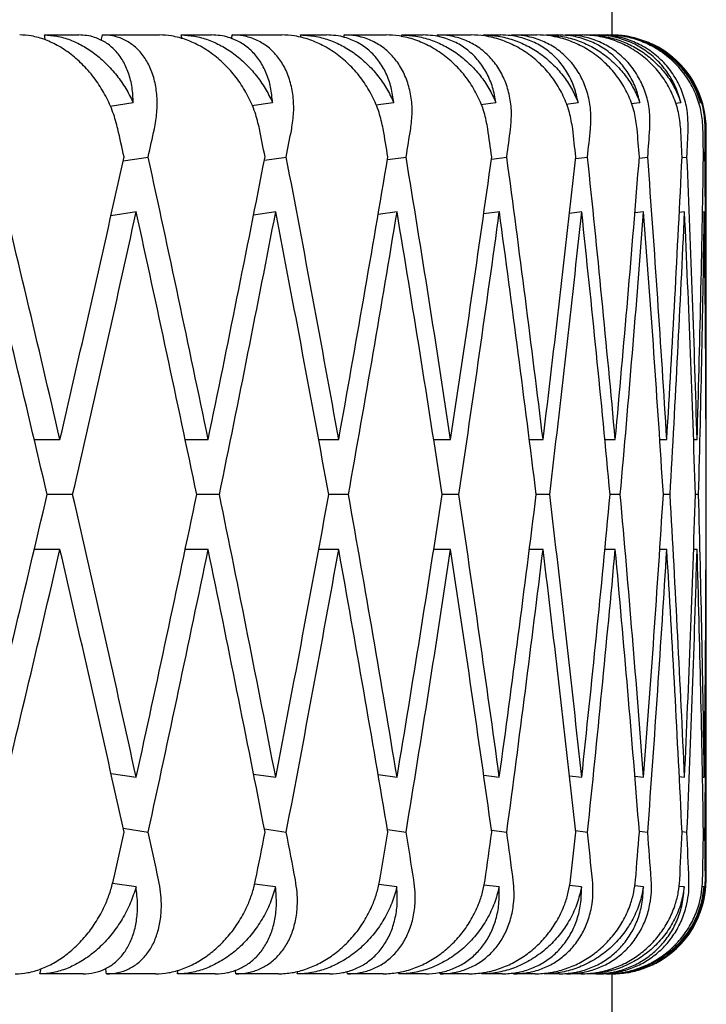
# Model space of a CAD drawing. Header units: millimetres. Extents: x 8 to 740, y 12 to 985.
# Tile 57 of 64: x 622.32 to 625.97, y 572.32 to 577.56. Entities that reach past the tile are written whole.
import ezdxf

# ---------------------------------------------------------------- set-up
doc = ezdxf.new("R2010")
doc.units = ezdxf.units.MM

msp = doc.modelspace()

# ---------------------------------------------------------------- linework, layer by layer
at = {"color": 7, "linetype": 'Continuous', "lineweight": 30}
for p, q in [((625.472, 577.4774), (625.472, 581.4774)), ((622.4478, 577.4774), (622.6312, 577.4774)), ((622.7568, 577.4774), (623.0602, 577.4774)), ((623.1766, 577.4774), (623.3382, 577.4774)), ((623.4482, 577.4774), (623.7121, 577.4774)), ((623.8125, 577.4774), (623.951, 577.4774)), ((624.0447, 577.4774), (624.2671, 577.4774)), ((624.3507, 577.4774), (624.4651, 577.4774)), ((624.5417, 577.4774), (624.7209, 577.4774)), ((624.7871, 577.4774), (624.8764, 577.4774)), ((624.9355, 577.4774), (625.07, 577.4774)), ((625.1183, 577.4774), (625.182, 577.4774)), ((625.2229, 577.4774), (625.3119, 577.4774)), ((625.3419, 577.4774), (625.3794, 577.4774)), ((625.4019, 577.4774), (625.4446, 577.4774)), ((625.4561, 577.4774), (625.4671, 577.4774)), ((625.5056, 577.4763), (625.472, 577.4774)), ((622.7979, 577.0989), (622.9209, 577.1175)), ((623.5534, 577.1019), (623.6629, 577.1175)), ((624.2133, 577.1047), (624.3082, 577.1175)), ((624.7727, 577.1072), (624.8521, 577.1175)), ((625.2272, 577.1096), (625.2903, 577.1175)), ((625.5734, 577.1118), (625.6195, 577.1175)), ((625.8086, 577.114), (625.8373, 577.1175)), ((625.931, 577.1162), (625.9419, 577.1175)), ((625.972, 575.6147), (625.972, 576.9774)), ((622.8678, 576.8073), (623.0008, 576.8274)), ((623.6196, 576.8108), (623.736, 576.8274)), ((624.2748, 576.814), (624.3742, 576.8274)), ((624.8287, 576.8168), (624.9103, 576.8274)), ((625.2768, 576.8194), (625.3403, 576.8274)), ((625.616, 576.8218), (625.661, 576.8274)), ((625.8435, 576.8242), (625.8699, 576.8274)), ((625.9577, 576.8264), (625.9655, 576.8274)), ((622.939, 576.5355), (622.8022, 576.5148)), ((623.6798, 576.5351), (623.562, 576.5184)), ((624.326, 576.5351), (624.2253, 576.5215)), ((624.8731, 576.5355), (624.7871, 576.5243)), ((625.3094, 576.5351), (625.2444, 576.527)), ((625.6391, 576.5351), (625.5925, 576.5294)), ((625.8572, 576.5351), (625.8292, 576.5318)), ((625.962, 576.5351), (625.9526, 576.534)), ((622.3934, 575.3223), (622.5307, 575.3223)), ((623.1973, 575.3223), (623.32, 575.3223)), ((623.9088, 575.3223), (624.0152, 575.3223)), ((624.5213, 575.3223), (624.6112, 575.3223)), ((625.0299, 575.3223), (625.1034, 575.3223)), ((625.4329, 575.3223), (625.488, 575.3223)), ((625.7252, 575.3223), (625.7622, 575.3223)), ((625.9052, 575.3223), (625.9238, 575.3223)), ((622.5983, 575.0299), (622.4626, 575.0299)), ((623.3801, 575.0299), (623.2592, 575.0299)), ((624.0675, 575.0299), (623.9623, 575.0299)), ((624.6552, 575.0299), (624.5666, 575.0299)), ((625.1387, 575.0299), (625.0674, 575.0299)), ((625.5145, 575.0299), (625.4609, 575.0299)), ((625.7796, 575.0299), (625.7441, 575.0299)), ((625.9319, 575.0299), (625.9149, 575.0299)), ((622.5307, 574.7375), (622.3939, 574.7375)), ((623.32, 574.7375), (623.1979, 574.7375)), ((624.0152, 574.7375), (623.9088, 574.7375)), ((624.6112, 574.7375), (624.5213, 574.7375)), ((625.1034, 574.7375), (625.0306, 574.7375)), ((625.488, 574.7375), (625.4329, 574.7375)), ((625.7622, 574.7375), (625.7252, 574.7375)), ((625.9238, 574.7375), (625.9052, 574.7375)), ((625.972, 572.9774), (625.972, 574.4452)), ((622.8026, 573.545), (622.9368, 573.5247)), ((623.562, 573.5414), (623.6798, 573.5247)), ((624.2253, 573.5383), (624.326, 573.5247)), ((624.7875, 573.5355), (624.8706, 573.5247)), ((625.2444, 573.5329), (625.3094, 573.5247)), ((625.5925, 573.5304), (625.6391, 573.5247)), ((625.8292, 573.5281), (625.8572, 573.5247)), ((625.9526, 573.5258), (625.962, 573.5247)), ((622.8678, 573.2525), (623.0008, 573.2324)), ((623.6196, 573.249), (623.736, 573.2324)), ((624.2748, 573.2459), (624.3742, 573.2324)), ((624.8287, 573.243), (624.9103, 573.2324)), ((625.2768, 573.2404), (625.3403, 573.2324)), ((625.616, 573.238), (625.661, 573.2324)), ((625.8435, 573.2356), (625.8699, 573.2324)), ((625.9577, 573.2334), (625.9655, 573.2324)), ((622.9357, 572.9401), (622.8104, 572.959)), ((623.6786, 572.9401), (623.5672, 572.9559)), ((624.3247, 572.9401), (624.2284, 572.9531)), ((624.8693, 572.9401), (624.7889, 572.9505)), ((625.3081, 572.9401), (625.2444, 572.9481)), ((625.6377, 572.9401), (625.5914, 572.9458)), ((625.8558, 572.9401), (625.8273, 572.9435)), ((625.9606, 572.9401), (625.9503, 572.9413)), ((622.654, 572.4774), (622.4244, 572.4774)), ((623.039, 572.4774), (622.7791, 572.4774)), ((623.3581, 572.4774), (623.1559, 572.4774)), ((623.6938, 572.4774), (623.4677, 572.4774)), ((623.9681, 572.4774), (623.7947, 572.4774)), ((624.2518, 572.4774), (624.0613, 572.4774)), ((624.4791, 572.4774), (624.3359, 572.4774)), ((624.7087, 572.4774), (624.5552, 572.4774)), ((624.8873, 572.4774), (624.7754, 572.4774)), ((625.061, 572.4774), (624.9457, 572.4774)), ((625.1896, 572.4774), (625.1099, 572.4774)), ((625.3061, 572.4774), (625.2299, 572.4774)), ((625.3837, 572.4774), (625.3367, 572.4774)), ((625.4422, 572.4774), (625.4056, 572.4774)), ((625.4681, 572.4774), (625.4543, 572.4774)), ((625.4681, 572.4774), (625.4826, 572.4786)), ((625.472, 567.6774), (625.472, 572.4774))]:
    msp.add_line(p, q, dxfattribs=at)
for centre, start, end in [((625.472, 576.9774), 0, 49.5995), ((625.472, 572.9774), 297.4014, 0)]:
    msp.add_arc(centre, 0.5, start, end, dxfattribs=at)
for centre, major_axis, ratio, start_param, end_param in [((610.972, 575.6147), (-9.0689, 39.7547), 0.284594, 4.69367, 4.694332), ((610.972, 574.4452), (10.0366, 39.7507), 0.263266, 4.854206, 4.85495), ((610.972, 575.6147), (-8.0036, 39.764), 0.30407, 4.697534, 4.698037), ((610.972, 574.4452), (9.0689, 39.7547), 0.284594, 4.852906, 4.853407), ((610.972, 575.6147), (-6.8442, 39.7777), 0.321364, 4.703565, 4.703925), ((610.972, 574.4452), (8.0036, 39.764), 0.30407, 4.849398, 4.849702), ((610.972, 575.6147), (-5.5972, 39.794), 0.336135, 4.71169, 4.711919), ((610.972, 574.4452), (6.8442, 39.7777), 0.321364, 4.843613, 4.843814), ((610.972, 575.6147), (-4.2731, 39.8107), 0.348049, 4.721694, 4.721822), ((610.972, 575.0299), (-9.3816, 41.1256), 0.284594, 4.691191, 4.694831), ((610.972, 574.4452), (10.3827, 41.1214), 0.263266, 4.836599, 4.840246), ((610.972, 575.0299), (-8.2795, 41.1352), 0.30407, 4.694896, 4.698536), ((610.972, 574.4452), (9.3816, 41.1256), 0.284594, 4.835056, 4.838702), ((610.972, 575.0299), (-7.0802, 41.1493), 0.321364, 4.700785, 4.704424), ((610.972, 574.4452), (8.2795, 41.1352), 0.30407, 4.831351, 4.834997), ((610.972, 575.0299), (-5.7903, 41.1662), 0.336135, 4.708778, 4.712417), ((610.972, 574.4452), (7.0802, 41.1493), 0.321364, 4.825463, 4.829109), ((610.972, 575.0299), (-4.4205, 41.1834), 0.348049, 4.718681, 4.722321), ((610.972, 574.4452), (5.7903, 41.1662), 0.336135, 4.817469, 4.821116), ((610.972, 575.0299), (-2.9857, 41.1984), 0.356806, 4.73017, 4.733809), ((610.972, 574.4452), (4.4205, 41.1834), 0.348049, 4.807566, 4.811213), ((610.972, 575.0299), (-1.5048, 41.2086), 0.362166, 4.742798, 4.746437), ((610.972, 574.4452), (2.9857, 41.1984), 0.356806, 4.796078, 4.799724), ((610.972, 575.0299), (0, 41.2122), 0.36397, 4.756022, 4.759662), ((610.972, 574.4452), (1.5048, 41.2086), 0.362166, 4.78345, 4.787096), ((610.972, 575.6147), (-10.3827, 41.1214), 0.263266, 4.63892, 4.675445), ((610.972, 575.0299), (10.3827, 41.1214), 0.263266, 4.785858, 4.822396), ((610.972, 575.6147), (-9.3816, 41.1256), 0.284594, 4.640464, 4.676988), ((610.972, 575.0299), (9.3816, 41.1256), 0.284594, 4.784314, 4.820853), ((610.972, 575.6147), (-8.2795, 41.1352), 0.30407, 4.644169, 4.680693), ((610.972, 575.0299), (8.2795, 41.1352), 0.30407, 4.780609, 4.817148), ((610.972, 575.6147), (-7.0802, 41.1493), 0.321364, 4.650057, 4.686582), ((610.972, 575.0299), (7.0802, 41.1493), 0.321364, 4.774721, 4.81126), ((610.972, 575.6147), (-5.7903, 41.1662), 0.336135, 4.65805, 4.694575), ((610.972, 575.0299), (5.7903, 41.1662), 0.336135, 4.766728, 4.803266), ((610.972, 575.6147), (-4.4205, 41.1834), 0.348049, 4.667953, 4.704478), ((610.972, 575.0299), (4.4205, 41.1834), 0.348049, 4.756825, 4.793363), ((610.972, 575.6147), (-2.9857, 41.1984), 0.356806, 4.679442, 4.715967), ((610.972, 575.0299), (2.9857, 41.1984), 0.356806, 4.745336, 4.781875), ((610.972, 575.6147), (-1.5048, 41.2086), 0.362166, 4.69207, 4.728595), ((610.972, 575.0299), (1.5048, 41.2086), 0.362166, 4.732708, 4.769247), ((610.972, 575.6147), (0, 41.2122), 0.36397, 4.705294, 4.741819), ((610.972, 575.0299), (-10.3827, 41.1214), 0.263266, 4.646015, 4.682544), ((610.972, 574.4452), (10.3827, 41.1214), 0.263266, 4.792953, 4.829495), ((610.972, 575.0299), (-9.3816, 41.1256), 0.284594, 4.647558, 4.684087), ((610.972, 574.4452), (9.3816, 41.1256), 0.284594, 4.791409, 4.827954), ((610.972, 575.0299), (-8.2795, 41.1352), 0.30407, 4.651263, 4.687795), ((610.972, 574.4452), (8.2795, 41.1352), 0.30407, 4.787704, 4.824249), ((610.972, 575.0299), (-7.0802, 41.1493), 0.321364, 4.657151, 4.693683), ((610.972, 574.4452), (7.0802, 41.1493), 0.321364, 4.781816, 4.818359), ((610.972, 575.0299), (-5.7903, 41.1662), 0.336135, 4.665145, 4.701674), ((610.972, 574.4452), (5.7903, 41.1662), 0.336135, 4.773823, 4.810368), ((610.972, 575.0299), (-4.4205, 41.1834), 0.348049, 4.675048, 4.71158), ((610.972, 574.4452), (4.4205, 41.1834), 0.348049, 4.763919, 4.800465), ((610.972, 575.0299), (-2.9857, 41.1984), 0.356806, 4.686536, 4.723068), ((610.972, 574.4452), (2.9857, 41.1984), 0.356806, 4.752431, 4.788976), ((610.972, 575.0299), (-1.5048, 41.2086), 0.362166, 4.699164, 4.735696), ((610.972, 574.4452), (1.5048, 41.2086), 0.362166, 4.739803, 4.776348), ((610.972, 575.0299), (0, 41.2122), 0.36397, 4.712389, 4.748921), ((610.972, 575.0299), (10.3827, 41.1214), 0.263266, 4.742231, 4.778763), ((610.972, 575.6147), (-10.3827, 41.1214), 0.263266, 4.59528, 4.631825), ((610.972, 575.0299), (9.3816, 41.1256), 0.284594, 4.740688, 4.77722), ((610.972, 575.6147), (-9.3816, 41.1256), 0.284594, 4.596824, 4.633369), ((610.972, 575.0299), (8.2795, 41.1352), 0.30407, 4.736983, 4.773515), ((610.972, 575.6147), (-8.2795, 41.1352), 0.30407, 4.600529, 4.637074), ((610.972, 575.0299), (7.0802, 41.1493), 0.321364, 4.731095, 4.767627), ((610.972, 575.6147), (-7.0802, 41.1493), 0.321364, 4.606417, 4.642962), ((610.972, 575.0299), (5.7903, 41.1662), 0.336135, 4.723101, 4.759633), ((610.972, 575.6147), (-5.7903, 41.1662), 0.336135, 4.61441, 4.650955), ((610.972, 575.0299), (4.4205, 41.1834), 0.348049, 4.713198, 4.74973), ((610.972, 575.6147), (-4.4205, 41.1834), 0.348049, 4.624313, 4.660858), ((610.972, 575.0299), (2.9857, 41.1984), 0.356806, 4.70171, 4.738241), ((610.972, 575.6147), (-2.9857, 41.1984), 0.356806, 4.635802, 4.672347), ((610.972, 575.0299), (1.5048, 41.2086), 0.362166, 4.689082, 4.725614), ((610.972, 575.6147), (-1.5048, 41.2086), 0.362166, 4.64843, 4.684975), ((610.972, 575.0299), (0, 41.2122), 0.36397, 4.675857, 4.712389), ((610.972, 574.4452), (10.3827, 41.1214), 0.263266, 4.749333, 4.785858), ((610.972, 575.0299), (-10.3827, 41.1214), 0.263266, 4.602382, 4.63892), ((610.972, 574.4452), (9.3816, 41.1256), 0.284594, 4.74779, 4.784314), ((610.972, 575.0299), (-9.3816, 41.1256), 0.284594, 4.603925, 4.640464), ((610.972, 574.4452), (8.2795, 41.1352), 0.30407, 4.744085, 4.780609), ((610.972, 575.0299), (-8.2795, 41.1352), 0.30407, 4.60763, 4.644169), ((610.972, 574.4452), (7.0802, 41.1493), 0.321364, 4.738196, 4.774721), ((610.972, 575.0299), (-7.0802, 41.1493), 0.321364, 4.613518, 4.650057), ((610.972, 574.4452), (5.7903, 41.1662), 0.336135, 4.730203, 4.766728), ((610.972, 575.0299), (-5.7903, 41.1662), 0.336135, 4.621512, 4.65805), ((610.972, 574.4452), (4.4205, 41.1834), 0.348049, 4.7203, 4.756825), ((610.972, 575.0299), (-4.4205, 41.1834), 0.348049, 4.631415, 4.667953), ((610.972, 574.4452), (2.9857, 41.1984), 0.356806, 4.708811, 4.745336), ((610.972, 575.0299), (-2.9857, 41.1984), 0.356806, 4.642903, 4.679442), ((610.972, 574.4452), (1.5048, 41.2086), 0.362166, 4.696183, 4.732708), ((610.972, 575.0299), (-1.5048, 41.2086), 0.362166, 4.655531, 4.69207), ((610.972, 574.4452), (0, 41.2122), 0.36397, 4.682959, 4.719484), ((610.972, 575.0299), (9.3816, 41.1256), 0.284594, 4.727395, 4.733587), ((610.972, 575.6147), (-10.3827, 41.1214), 0.263266, 4.581978, 4.588179), ((610.972, 575.0299), (8.2795, 41.1352), 0.30407, 4.72369, 4.729882), ((610.972, 575.6147), (-9.3816, 41.1256), 0.284594, 4.583522, 4.589722), ((610.972, 575.0299), (7.0802, 41.1493), 0.321364, 4.717802, 4.723993), ((610.972, 575.6147), (-8.2795, 41.1352), 0.30407, 4.587227, 4.593427), ((610.972, 575.0299), (5.7903, 41.1662), 0.336135, 4.709809, 4.716), ((610.972, 575.6147), (-7.0802, 41.1493), 0.321364, 4.593115, 4.599315), ((610.972, 575.0299), (4.4205, 41.1834), 0.348049, 4.699906, 4.706097), ((610.972, 575.6147), (-5.7903, 41.1662), 0.336135, 4.601108, 4.607309), ((610.972, 575.0299), (2.9857, 41.1984), 0.356806, 4.688417, 4.694608), ((610.972, 575.6147), (-4.4205, 41.1834), 0.348049, 4.611011, 4.617212), ((610.972, 575.0299), (1.5048, 41.2086), 0.362166, 4.675789, 4.68198), ((610.972, 575.6147), (-2.9857, 41.1984), 0.356806, 4.6225, 4.6287), ((610.972, 575.0299), (0, 41.2122), 0.36397, 4.662565, 4.668756), ((610.972, 575.6147), (-1.5048, 41.2086), 0.362166, 4.635128, 4.641328), ((610.972, 574.4452), (9.0689, 39.7547), 0.284594, 4.727806, 4.728473), ((610.972, 575.6147), (-10.0366, 39.7507), 0.263266, 4.567183, 4.567878), ((610.972, 574.4452), (8.0036, 39.764), 0.30407, 4.724101, 4.724603), ((610.972, 575.6147), (-9.0689, 39.7547), 0.284594, 4.568726, 4.569223), ((610.972, 574.4452), (6.8442, 39.7777), 0.321364, 4.718213, 4.718568), ((610.972, 575.6147), (-8.0036, 39.764), 0.30407, 4.572431, 4.572765), ((610.972, 574.4452), (5.5972, 39.794), 0.336135, 4.710219, 4.710439), ((610.972, 575.6147), (-6.8442, 39.7777), 0.321364, 4.57832, 4.578505), ((610.972, 574.4452), (4.2731, 39.8107), 0.348049, 4.700316, 4.700456), ((610.972, 575.6147), (-5.5972, 39.794), 0.336135, 4.586313, 4.586439)]:
    msp.add_ellipse(centre, major_axis=major_axis, ratio=ratio, start_param=start_param, end_param=end_param, dxfattribs=at)
for points, knots in [([(622.839, 576.9774), (622.8312, 577.0067), (622.8155, 577.066), (622.7763, 577.1519), (622.7264, 577.2334), (622.6671, 577.3061), (622.5994, 577.369), (622.5278, 577.4183), (622.4529, 577.4536), (622.3821, 577.4739), (622.3368, 577.4763), (622.3163, 577.4774)], [0, 0, 0, 0, 0.114542, 0.23238, 0.34693, 0.464926, 0.577123, 0.692931, 0.799182, 0.908911, 1, 1, 1, 1]), ([(622.4478, 577.4774), (622.47, 577.4761), (622.5151, 577.4736), (622.584, 577.4534), (622.6519, 577.4218), (622.717, 577.3789), (622.7787, 577.3252), (622.834, 577.2628), (622.883, 577.1932), (622.9082, 577.1429), (622.9209, 577.1175)], [0, 0, 0, 0, 0.121172, 0.245978, 0.367117, 0.49156, 0.616821, 0.745339, 0.871171, 1, 1, 1, 1]), ([(622.9209, 577.1175), (622.9197, 577.1446), (622.9171, 577.1997), (622.8979, 577.2746), (622.8674, 577.3419), (622.8262, 577.3969), (622.7751, 577.4392), (622.7236, 577.4634), (622.6748, 577.4755), (622.6458, 577.4768), (622.6312, 577.4774)], [0, 0, 0, 0, 0.1376282, 0.2791513, 0.4168174, 0.5587839, 0.6910424, 0.8276344, 0.9131954, 1, 1, 1, 1]), ([(623.0334, 576.9774), (623.0386, 577.0067), (623.0491, 577.0662), (623.049, 577.1522), (623.0369, 577.2337), (623.0122, 577.3064), (622.9755, 577.3694), (622.9291, 577.4188), (622.8738, 577.4541), (622.8162, 577.4741), (622.7751, 577.4764), (622.7568, 577.4774)], [0, 0, 0, 0, 0.114606, 0.23252, 0.347132, 0.465168, 0.577786, 0.694016, 0.800844, 0.911181, 1, 1, 1, 1]), ([(623.5934, 576.9774), (623.5864, 577.0067), (623.572, 577.066), (623.534, 577.1519), (623.4844, 577.2334), (623.4245, 577.3061), (623.3554, 577.369), (623.2815, 577.4183), (623.2038, 577.4536), (623.1296, 577.4739), (623.0819, 577.4763), (623.0602, 577.4774)], [0, 0, 0, 0, 0.1145416, 0.23238, 0.3469304, 0.4649256, 0.5771225, 0.6929312, 0.7991817, 0.9089106, 1, 1, 1, 1]), ([(623.1766, 577.4774), (623.2001, 577.4761), (623.2477, 577.4736), (623.3196, 577.4534), (623.3903, 577.4218), (623.4574, 577.3789), (623.5205, 577.3252), (623.5766, 577.2628), (623.6257, 577.1932), (623.6504, 577.1429), (623.6629, 577.1175)], [0, 0, 0, 0, 0.121172, 0.245978, 0.367117, 0.49156, 0.616821, 0.745339, 0.871171, 1, 1, 1, 1]), ([(623.6629, 577.1175), (623.6604, 577.1446), (623.6554, 577.1997), (623.6318, 577.2746), (623.5964, 577.3419), (623.55, 577.3969), (623.4936, 577.4392), (623.4376, 577.4634), (623.3848, 577.4755), (623.3538, 577.4768), (623.3382, 577.4774)], [0, 0, 0, 0, 0.137628, 0.279151, 0.416817, 0.558784, 0.691042, 0.827634, 0.913195, 1, 1, 1, 1]), ([(623.7647, 576.9774), (623.769, 577.0067), (623.7778, 577.0662), (623.7741, 577.1522), (623.7578, 577.2337), (623.7284, 577.3064), (623.6866, 577.3694), (623.6349, 577.4188), (623.5743, 577.4541), (623.5118, 577.4741), (623.4679, 577.4764), (623.4482, 577.4774)], [0, 0, 0, 0, 0.1146065, 0.2325198, 0.3471316, 0.4651683, 0.577786, 0.6940158, 0.8008443, 0.911181, 1, 1, 1, 1]), ([(624.2518, 576.9774), (624.2455, 577.0067), (624.2327, 577.066), (624.196, 577.1519), (624.1471, 577.2334), (624.0871, 577.3061), (624.017, 577.369), (623.9416, 577.4183), (623.8615, 577.4536), (623.7846, 577.4739), (623.7348, 577.4763), (623.7121, 577.4774)], [0, 0, 0, 0, 0.1145416, 0.23238, 0.3469304, 0.4649256, 0.5771225, 0.6929312, 0.7991817, 0.9089106, 1, 1, 1, 1]), ([(623.8125, 577.4774), (623.837, 577.4761), (623.8867, 577.4736), (623.9613, 577.4534), (624.0341, 577.4218), (624.1028, 577.3789), (624.1668, 577.3252), (624.2233, 577.2628), (624.2721, 577.1932), (624.2961, 577.1429), (624.3082, 577.1175)], [0, 0, 0, 0, 0.121172, 0.245978, 0.367117, 0.49156, 0.616821, 0.745339, 0.871171, 1, 1, 1, 1]), ([(624.3082, 577.1175), (624.3045, 577.1446), (624.2971, 577.1997), (624.2693, 577.2746), (624.2292, 577.3419), (624.1781, 577.3969), (624.1168, 577.4392), (624.0566, 577.4634), (624.0004, 577.4755), (623.9676, 577.4768), (623.951, 577.4774)], [0, 0, 0, 0, 0.137628, 0.279151, 0.416817, 0.558784, 0.691042, 0.827634, 0.913195, 1, 1, 1, 1]), ([(624.3986, 576.9774), (624.4021, 577.0067), (624.4091, 577.0662), (624.4019, 577.1522), (624.3815, 577.2337), (624.3476, 577.3064), (624.3009, 577.3694), (624.2444, 577.4188), (624.1789, 577.4541), (624.1121, 577.4741), (624.0655, 577.4764), (624.0447, 577.4774)], [0, 0, 0, 0, 0.114606, 0.23252, 0.347132, 0.465168, 0.577786, 0.694016, 0.800844, 0.911181, 1, 1, 1, 1]), ([(624.8092, 576.9774), (624.8037, 577.0067), (624.7924, 577.066), (624.7574, 577.1519), (624.7095, 577.2334), (624.6499, 577.3061), (624.5794, 577.369), (624.5029, 577.4183), (624.4211, 577.4536), (624.3422, 577.4739), (624.2905, 577.4763), (624.2671, 577.4774)], [0, 0, 0, 0, 0.114542, 0.23238, 0.34693, 0.464926, 0.577123, 0.692931, 0.799182, 0.908911, 1, 1, 1, 1]), ([(624.3507, 577.4774), (624.3761, 577.4761), (624.4275, 577.4736), (624.5042, 577.4534), (624.5785, 577.4218), (624.6482, 577.3789), (624.7128, 577.3252), (624.7691, 577.2628), (624.8173, 577.1932), (624.8404, 577.1429), (624.8521, 577.1175)], [0, 0, 0, 0, 0.121172, 0.245978, 0.367117, 0.49156, 0.616821, 0.745339, 0.871171, 1, 1, 1, 1]), ([(624.8521, 577.1175), (624.8472, 577.1446), (624.8374, 577.1997), (624.8056, 577.2746), (624.7612, 577.3419), (624.7056, 577.3969), (624.64, 577.4392), (624.5761, 577.4634), (624.5168, 577.4755), (624.4824, 577.4768), (624.4651, 577.4774)], [0, 0, 0, 0, 0.137628, 0.279151, 0.416817, 0.558784, 0.691042, 0.827634, 0.913195, 1, 1, 1, 1]), ([(624.9304, 576.9774), (624.933, 577.0067), (624.9381, 577.0662), (624.9274, 577.1522), (624.903, 577.2337), (624.8649, 577.3064), (624.8137, 577.3694), (624.7528, 577.4188), (624.683, 577.4541), (624.6124, 577.4741), (624.5635, 577.4764), (624.5417, 577.4774)], [0, 0, 0, 0, 0.114606, 0.23252, 0.347132, 0.465168, 0.577786, 0.694016, 0.800844, 0.911181, 1, 1, 1, 1]), ([(625.2612, 576.9774), (625.2565, 577.0067), (625.247, 577.066), (625.2139, 577.1519), (625.1674, 577.2334), (625.1086, 577.3061), (625.0383, 577.369), (624.9613, 577.4183), (624.8784, 577.4536), (624.7979, 577.4739), (624.7449, 577.4763), (624.7209, 577.4774)], [0, 0, 0, 0, 0.114542, 0.23238, 0.34693, 0.464926, 0.577123, 0.692931, 0.799182, 0.908911, 1, 1, 1, 1]), ([(624.7871, 577.4774), (624.8131, 577.4761), (624.8659, 577.4736), (624.944, 577.4534), (625.0194, 577.4218), (625.0896, 577.3789), (625.1541, 577.3252), (625.2099, 577.2628), (625.2571, 577.1932), (625.2791, 577.1429), (625.2903, 577.1175)], [0, 0, 0, 0, 0.121172, 0.245978, 0.367117, 0.49156, 0.616821, 0.745339, 0.871171, 1, 1, 1, 1]), ([(625.2903, 577.1175), (625.2843, 577.1446), (625.2723, 577.1997), (625.2366, 577.2746), (625.1882, 577.3419), (625.1287, 577.3969), (625.0592, 577.4392), (624.9921, 577.4634), (624.9302, 577.4755), (624.8944, 577.4768), (624.8764, 577.4774)], [0, 0, 0, 0, 0.137628, 0.279151, 0.416817, 0.558784, 0.691042, 0.827634, 0.913195, 1, 1, 1, 1]), ([(625.3559, 576.9774), (625.3576, 577.0067), (625.3608, 577.0662), (625.3467, 577.1522), (625.3186, 577.2337), (625.2765, 577.3064), (625.2212, 577.3694), (625.1564, 577.4188), (625.0827, 577.4541), (625.0088, 577.4741), (624.9581, 577.4764), (624.9355, 577.4774)], [0, 0, 0, 0, 0.114606, 0.23252, 0.347132, 0.465168, 0.577786, 0.694016, 0.800844, 0.911181, 1, 1, 1, 1]), ([(625.6045, 576.9774), (625.6007, 577.0067), (625.5929, 577.066), (625.562, 577.1519), (625.5173, 577.2334), (625.4596, 577.3061), (625.3901, 577.369), (625.3132, 577.4183), (625.2298, 577.4536), (625.1484, 577.4739), (625.0945, 577.4763), (625.07, 577.4774)], [0, 0, 0, 0, 0.114542, 0.23238, 0.34693, 0.464926, 0.577123, 0.692931, 0.799182, 0.908911, 1, 1, 1, 1]), ([(625.1183, 577.4774), (625.1448, 577.4761), (625.1986, 577.4736), (625.2775, 577.4534), (625.3533, 577.4218), (625.4235, 577.3789), (625.4875, 577.3252), (625.5424, 577.2628), (625.5882, 577.1932), (625.609, 577.1429), (625.6195, 577.1175)], [0, 0, 0, 0, 0.121172, 0.245978, 0.367117, 0.49156, 0.616821, 0.745339, 0.871171, 1, 1, 1, 1]), ([(625.6195, 577.1175), (625.6125, 577.1446), (625.5982, 577.1997), (625.559, 577.2746), (625.5071, 577.3419), (625.444, 577.3969), (625.3711, 577.4392), (625.3013, 577.4634), (625.2373, 577.4755), (625.2005, 577.4768), (625.182, 577.4774)], [0, 0, 0, 0, 0.137628, 0.279151, 0.416817, 0.558784, 0.691042, 0.827634, 0.913195, 1, 1, 1, 1]), ([(625.672, 576.9774), (625.6727, 577.0067), (625.6741, 577.0662), (625.6566, 577.1522), (625.625, 577.2337), (625.5793, 577.3064), (625.5203, 577.3694), (625.452, 577.4188), (625.3751, 577.4541), (625.2984, 577.4741), (625.2462, 577.4764), (625.2229, 577.4774)], [0, 0, 0, 0, 0.114606, 0.23252, 0.347132, 0.465168, 0.577786, 0.694016, 0.800844, 0.911181, 1, 1, 1, 1]), ([(625.8364, 576.9774), (625.8335, 577.0067), (625.8276, 577.066), (625.799, 577.1519), (625.7564, 577.2334), (625.7005, 577.3061), (625.6321, 577.369), (625.5559, 577.4183), (625.4728, 577.4536), (625.3911, 577.4739), (625.3366, 577.4763), (625.3119, 577.4774)], [0, 0, 0, 0, 0.114542, 0.23238, 0.34693, 0.464926, 0.577123, 0.692931, 0.799182, 0.908911, 1, 1, 1, 1]), ([(625.3419, 577.4774), (625.3686, 577.4761), (625.4229, 577.4736), (625.5022, 577.4534), (625.5778, 577.4218), (625.6474, 577.3789), (625.7104, 577.3252), (625.7639, 577.2628), (625.808, 577.1932), (625.8275, 577.1429), (625.8373, 577.1175)], [0, 0, 0, 0, 0.1211723, 0.2459781, 0.3671171, 0.4915599, 0.6168215, 0.7453387, 0.8711714, 1, 1, 1, 1]), ([(625.8373, 577.1175), (625.8292, 577.1446), (625.8129, 577.1997), (625.7704, 577.2746), (625.7153, 577.3419), (625.6491, 577.3969), (625.5734, 577.4392), (625.5015, 577.4634), (625.4358, 577.4755), (625.3983, 577.4768), (625.3794, 577.4774)], [0, 0, 0, 0, 0.137628, 0.279151, 0.416817, 0.558784, 0.691042, 0.827634, 0.913195, 1, 1, 1, 1]), ([(625.8762, 576.9774), (625.8759, 577.0067), (625.8754, 577.0662), (625.8548, 577.1522), (625.8198, 577.2337), (625.7709, 577.3064), (625.7087, 577.3694), (625.6374, 577.4188), (625.5578, 577.4541), (625.479, 577.4741), (625.4257, 577.4764), (625.4019, 577.4774)], [0, 0, 0, 0, 0.114606, 0.23252, 0.347132, 0.465168, 0.577786, 0.694016, 0.800844, 0.911181, 1, 1, 1, 1]), ([(625.9552, 576.9774), (625.9532, 577.0067), (625.9491, 577.066), (625.9232, 577.1519), (625.8831, 577.2334), (625.8292, 577.3061), (625.7626, 577.369), (625.6877, 577.4183), (625.6053, 577.4536), (625.524, 577.4739), (625.4694, 577.4763), (625.4446, 577.4774)], [0, 0, 0, 0, 0.114542, 0.23238, 0.34693, 0.464926, 0.577123, 0.692931, 0.799182, 0.908911, 1, 1, 1, 1]), ([(625.4561, 577.4774), (625.4829, 577.4761), (625.5373, 577.4736), (625.6162, 577.4534), (625.6911, 577.4218), (625.7597, 577.3789), (625.8212, 577.3252), (625.8729, 577.2628), (625.915, 577.1932), (625.9329, 577.1429), (625.9419, 577.1175)], [0, 0, 0, 0, 0.121172, 0.245978, 0.367117, 0.49156, 0.616821, 0.745339, 0.871171, 1, 1, 1, 1]), ([(625.9419, 577.1175), (625.9329, 577.1446), (625.9146, 577.1997), (625.8692, 577.2746), (625.8113, 577.3419), (625.7426, 577.3969), (625.6647, 577.4392), (625.5911, 577.4634), (625.5243, 577.4755), (625.4863, 577.4768), (625.4671, 577.4774)], [0, 0, 0, 0, 0.137628, 0.279151, 0.416817, 0.558784, 0.691042, 0.827634, 0.913195, 1, 1, 1, 1]), ([(625.967, 576.9774), (625.9658, 577.0067), (625.9633, 577.0662), (625.9396, 577.1522), (625.9017, 577.2337), (625.8499, 577.3066), (625.7847, 577.369), (625.7226, 577.4128), (625.6796, 577.4302), (625.6653, 577.436)], [0, 0, 0, 0, 0.152447, 0.309292, 0.461746, 0.618756, 0.768557, 0.923163, 1, 1, 1, 1]), ([(622.2924, 572.4774), (622.3147, 572.4787), (622.3601, 572.4812), (622.4293, 572.5016), (622.4977, 572.5334), (622.5632, 572.5766), (622.6253, 572.6306), (622.6823, 572.6946), (622.7329, 572.7677), (622.7711, 572.8414), (622.7988, 572.912), (622.8099, 572.9555), (622.8155, 572.9774)], [0, 0, 0, 0, 0.099032, 0.201043, 0.300045, 0.401731, 0.504401, 0.609736, 0.718397, 0.82995, 0.914331, 1, 1, 1, 1]), ([(622.7791, 572.4774), (622.7996, 572.4787), (622.8411, 572.4812), (622.8974, 572.5018), (622.9479, 572.5337), (622.9909, 572.5772), (623.0261, 572.6315), (623.0522, 572.696), (623.0682, 572.7697), (623.0723, 572.8433), (623.0681, 572.9134), (623.0601, 572.9559), (623.0561, 572.9774)], [0, 0, 0, 0, 0.0993463, 0.2016876, 0.3010003, 0.4029927, 0.5062342, 0.6121536, 0.7214436, 0.8336571, 0.9162255, 1, 1, 1, 1]), ([(623.039, 572.4774), (623.0626, 572.4787), (623.1105, 572.4812), (623.1829, 572.5016), (623.2539, 572.5334), (623.3215, 572.5766), (623.3851, 572.6306), (623.4429, 572.6946), (623.4935, 572.7677), (623.531, 572.8414), (623.5576, 572.912), (623.5676, 572.9555), (623.5727, 572.9774)], [0, 0, 0, 0, 0.0990323, 0.2010432, 0.3000449, 0.4017309, 0.504401, 0.609736, 0.7183968, 0.8299501, 0.9143315, 1, 1, 1, 1]), ([(623.4677, 572.4774), (623.4897, 572.4787), (623.5342, 572.4812), (623.5952, 572.5018), (623.6506, 572.5337), (623.6984, 572.5772), (623.7382, 572.6315), (623.7688, 572.696), (623.789, 572.7697), (623.7965, 572.8433), (623.7948, 572.9134), (623.788, 572.9559), (623.7846, 572.9774)], [0, 0, 0, 0, 0.099346, 0.201688, 0.301, 0.402993, 0.506234, 0.612154, 0.721444, 0.833657, 0.916225, 1, 1, 1, 1]), ([(623.6938, 572.4774), (623.7184, 572.4787), (623.7684, 572.4812), (623.8435, 572.5016), (623.9166, 572.5334), (623.9858, 572.5766), (624.0503, 572.6306), (624.1085, 572.6946), (624.1587, 572.7677), (624.1953, 572.8414), (624.2206, 572.912), (624.2295, 572.9555), (624.234, 572.9774)], [0, 0, 0, 0, 0.099032, 0.201043, 0.300045, 0.401731, 0.504401, 0.609736, 0.718397, 0.82995, 0.914331, 1, 1, 1, 1]), ([(624.0613, 572.4774), (624.0845, 572.4787), (624.1317, 572.4812), (624.197, 572.5018), (624.2568, 572.5337), (624.309, 572.5772), (624.3532, 572.6315), (624.388, 572.696), (624.4122, 572.7697), (624.423, 572.8433), (624.4239, 572.9134), (624.4184, 572.9559), (624.4157, 572.9774)], [0, 0, 0, 0, 0.099346, 0.201688, 0.301, 0.402993, 0.506234, 0.612154, 0.721444, 0.833657, 0.916225, 1, 1, 1, 1]), ([(624.2518, 572.4774), (624.2773, 572.4787), (624.329, 572.4812), (624.4061, 572.5016), (624.4808, 572.5334), (624.5511, 572.5766), (624.6161, 572.6306), (624.6741, 572.6946), (624.7237, 572.7677), (624.759, 572.8414), (624.7828, 572.912), (624.7905, 572.9555), (624.7944, 572.9774)], [0, 0, 0, 0, 0.099032, 0.201043, 0.300045, 0.401731, 0.504401, 0.609736, 0.718397, 0.82995, 0.914331, 1, 1, 1, 1]), ([(624.5552, 572.4774), (624.5796, 572.4787), (624.629, 572.4812), (624.6981, 572.5018), (624.7619, 572.5337), (624.8181, 572.5772), (624.8664, 572.6315), (624.9052, 572.696), (624.9332, 572.7697), (624.9471, 572.8433), (624.9507, 572.9134), (624.9465, 572.9559), (624.9444, 572.9774)], [0, 0, 0, 0, 0.0993463, 0.2016876, 0.3010003, 0.4029927, 0.5062342, 0.6121536, 0.7214436, 0.8336571, 0.9162255, 1, 1, 1, 1]), ([(624.7087, 572.4774), (624.7348, 572.4787), (624.7879, 572.4812), (624.8665, 572.5016), (624.9422, 572.5334), (625.013, 572.5766), (625.078, 572.6306), (625.1355, 572.6946), (625.1839, 572.7677), (625.2178, 572.8414), (625.2398, 572.912), (625.2463, 572.9555), (625.2495, 572.9774)], [0, 0, 0, 0, 0.0990323, 0.2010432, 0.3000449, 0.4017309, 0.504401, 0.609736, 0.7183968, 0.8299501, 0.9143315, 1, 1, 1, 1]), ([(624.9457, 572.4774), (624.9711, 572.4787), (625.0224, 572.4812), (625.0948, 572.5018), (625.162, 572.5337), (625.2218, 572.5772), (625.2738, 572.6315), (625.3162, 572.696), (625.3479, 572.7697), (625.3649, 572.8433), (625.3711, 572.9134), (625.3682, 572.9559), (625.3668, 572.9774)], [0, 0, 0, 0, 0.099346, 0.201688, 0.301, 0.402993, 0.506234, 0.612154, 0.721444, 0.833657, 0.916225, 1, 1, 1, 1]), ([(625.061, 572.4774), (625.0876, 572.4787), (625.1417, 572.4812), (625.2211, 572.5016), (625.2973, 572.5334), (625.368, 572.5766), (625.4325, 572.6306), (625.489, 572.6946), (625.536, 572.7677), (625.5681, 572.8414), (625.5883, 572.912), (625.5934, 572.9555), (625.596, 572.9774)], [0, 0, 0, 0, 0.099032, 0.201043, 0.300045, 0.401731, 0.504401, 0.609736, 0.718397, 0.82995, 0.914331, 1, 1, 1, 1]), ([(625.2299, 572.4774), (625.256, 572.4787), (625.3089, 572.4812), (625.384, 572.5018), (625.4541, 572.5337), (625.5171, 572.5772), (625.5723, 572.6315), (625.6182, 572.696), (625.6532, 572.7697), (625.6732, 572.8433), (625.6819, 572.9134), (625.6804, 572.9559), (625.6796, 572.9774)], [0, 0, 0, 0, 0.0993463, 0.2016876, 0.3010003, 0.4029927, 0.5062342, 0.6121536, 0.7214436, 0.8336571, 0.9162255, 1, 1, 1, 1]), ([(625.3061, 572.4774), (625.333, 572.4787), (625.3877, 572.4812), (625.4673, 572.5016), (625.5434, 572.5334), (625.6135, 572.5766), (625.677, 572.6306), (625.7321, 572.6946), (625.7773, 572.7677), (625.8074, 572.8414), (625.8255, 572.912), (625.8293, 572.9555), (625.8312, 572.9774)], [0, 0, 0, 0, 0.099032, 0.201043, 0.300045, 0.401731, 0.504401, 0.609736, 0.718397, 0.82995, 0.914331, 1, 1, 1, 1]), ([(625.4056, 572.4774), (625.4322, 572.4787), (625.4863, 572.4812), (625.5635, 572.5018), (625.636, 572.5337), (625.7017, 572.5772), (625.7598, 572.6315), (625.8086, 572.696), (625.8467, 572.7697), (625.8695, 572.8433), (625.8807, 572.9134), (625.8806, 572.9559), (625.8805, 572.9774)], [0, 0, 0, 0, 0.099346, 0.201688, 0.301, 0.402993, 0.506234, 0.612154, 0.721444, 0.833657, 0.916225, 1, 1, 1, 1]), ([(625.4422, 572.4774), (625.4691, 572.4787), (625.5239, 572.4812), (625.6032, 572.5016), (625.6785, 572.5334), (625.7475, 572.5766), (625.8096, 572.6306), (625.8629, 572.6946), (625.9059, 572.7677), (625.9338, 572.8414), (625.9497, 572.912), (625.9521, 572.9555), (625.9534, 572.9774)], [0, 0, 0, 0, 0.099032, 0.201043, 0.300045, 0.401731, 0.504401, 0.609736, 0.718397, 0.82995, 0.914331, 1, 1, 1, 1]), ([(625.4714, 572.4774), (625.4984, 572.4787), (625.5532, 572.4812), (625.6319, 572.5018), (625.7063, 572.5337), (625.7741, 572.5772), (625.8346, 572.6315), (625.8862, 572.696), (625.9271, 572.7697), (625.9525, 572.8433), (625.9661, 572.9134), (625.9673, 572.9559), (625.9679, 572.9774)], [0, 0, 0, 0, 0.0993463, 0.2016876, 0.3010003, 0.4029927, 0.5062342, 0.6121536, 0.7214436, 0.8336571, 0.9162255, 1, 1, 1, 1]), ([(622.9357, 572.9401), (622.9264, 572.9112), (622.9074, 572.8526), (622.8641, 572.769), (622.8104, 572.6906), (622.7483, 572.6221), (622.6786, 572.5643), (622.6063, 572.5208), (622.5319, 572.4914), (622.4713, 572.4788), (622.4358, 572.4777), (622.4244, 572.4774)], [0, 0, 0, 0, 0.1198541, 0.2431354, 0.3630084, 0.4865449, 0.6029901, 0.7232198, 0.833004, 0.9463541, 1, 1, 1, 1]), ([(622.654, 572.4774), (622.6743, 572.4787), (622.7157, 572.4812), (622.7717, 572.5016), (622.8219, 572.5334), (622.8647, 572.5766), (622.8995, 572.6306), (622.9254, 572.6946), (622.9411, 572.7678), (622.9466, 572.8502), (622.9394, 572.9093), (622.9357, 572.9401)], [0, 0, 0, 0, 0.104109, 0.21135, 0.315427, 0.422327, 0.53026, 0.640996, 0.755227, 0.8725, 1, 1, 1, 1]), ([(623.6786, 572.9401), (623.6698, 572.9112), (623.6521, 572.8526), (623.6095, 572.769), (623.5558, 572.6906), (623.4927, 572.6221), (623.4213, 572.5643), (623.3466, 572.5208), (623.269, 572.4914), (623.2055, 572.4788), (623.168, 572.4777), (623.1559, 572.4774)], [0, 0, 0, 0, 0.1198541, 0.2431354, 0.3630084, 0.4865449, 0.6029901, 0.7232198, 0.833004, 0.9463541, 1, 1, 1, 1]), ([(623.3581, 572.4774), (623.38, 572.4787), (623.4243, 572.4812), (623.485, 572.5016), (623.5401, 572.5334), (623.5876, 572.5766), (623.6271, 572.6306), (623.6574, 572.6946), (623.6772, 572.7678), (623.6865, 572.8502), (623.6813, 572.9093), (623.6786, 572.9401)], [0, 0, 0, 0, 0.104109, 0.21135, 0.315427, 0.422327, 0.53026, 0.640996, 0.755227, 0.8725, 1, 1, 1, 1]), ([(624.3247, 572.9401), (624.3166, 572.9112), (624.3002, 572.8526), (624.2587, 572.769), (624.2054, 572.6906), (624.1419, 572.6221), (624.0693, 572.5643), (623.9927, 572.5208), (623.9126, 572.4914), (623.8466, 572.4788), (623.8073, 572.4777), (623.7947, 572.4774)], [0, 0, 0, 0, 0.119854, 0.243135, 0.363008, 0.486545, 0.60299, 0.72322, 0.833004, 0.946354, 1, 1, 1, 1]), ([(623.9681, 572.4774), (623.9912, 572.4787), (624.0381, 572.4812), (624.1031, 572.5016), (624.1626, 572.5334), (624.2145, 572.5766), (624.2583, 572.6306), (624.2929, 572.6946), (624.3166, 572.7678), (624.3296, 572.8502), (624.3264, 572.9093), (624.3247, 572.9401)], [0, 0, 0, 0, 0.104109, 0.21135, 0.315427, 0.422327, 0.53026, 0.640996, 0.755227, 0.8725, 1, 1, 1, 1]), ([(624.8693, 572.9401), (624.8619, 572.9112), (624.8469, 572.8526), (624.8068, 572.769), (624.7543, 572.6906), (624.6908, 572.6221), (624.6176, 572.5643), (624.5396, 572.5208), (624.4577, 572.4914), (624.3896, 572.4788), (624.349, 572.4777), (624.3359, 572.4774)], [0, 0, 0, 0, 0.119854, 0.243135, 0.363008, 0.486545, 0.60299, 0.72322, 0.833004, 0.946354, 1, 1, 1, 1]), ([(624.4791, 572.4774), (624.5033, 572.4787), (624.5525, 572.4812), (624.6213, 572.5016), (624.6847, 572.5334), (624.7406, 572.5766), (624.7884, 572.6306), (624.827, 572.6946), (624.8545, 572.7678), (624.8711, 572.8502), (624.8699, 572.9093), (624.8693, 572.9401)], [0, 0, 0, 0, 0.1041095, 0.2113502, 0.3154274, 0.4223267, 0.5302604, 0.6409957, 0.7552272, 0.8724997, 1, 1, 1, 1]), ([(625.3081, 572.9401), (625.3014, 572.9112), (625.288, 572.8526), (625.2496, 572.769), (625.1983, 572.6906), (625.1353, 572.6221), (625.062, 572.5643), (624.9834, 572.5208), (624.9001, 572.4914), (624.8306, 572.4788), (624.7888, 572.4777), (624.7754, 572.4774)], [0, 0, 0, 0, 0.119854, 0.243135, 0.363008, 0.486545, 0.60299, 0.72322, 0.833004, 0.946354, 1, 1, 1, 1]), ([(624.8873, 572.4774), (624.9124, 572.4787), (624.9636, 572.4812), (625.0356, 572.5016), (625.1024, 572.5334), (625.1619, 572.5766), (625.2134, 572.6306), (625.2556, 572.6946), (625.2867, 572.7678), (625.3068, 572.8502), (625.3076, 572.9093), (625.3081, 572.9401)], [0, 0, 0, 0, 0.104109, 0.21135, 0.315427, 0.422327, 0.53026, 0.640996, 0.755227, 0.8725, 1, 1, 1, 1]), ([(625.6377, 572.9401), (625.6319, 572.9112), (625.6202, 572.8526), (625.5838, 572.769), (625.534, 572.6906), (625.4721, 572.6221), (625.3992, 572.5643), (625.3205, 572.5208), (625.2365, 572.4914), (625.1661, 572.4788), (625.1235, 572.4777), (625.1099, 572.4774)], [0, 0, 0, 0, 0.1198541, 0.2431354, 0.3630084, 0.4865449, 0.6029901, 0.7232198, 0.833004, 0.9463541, 1, 1, 1, 1]), ([(625.1896, 572.4774), (625.2155, 572.4787), (625.2681, 572.4812), (625.3428, 572.5016), (625.4126, 572.5334), (625.4752, 572.5766), (625.53, 572.6306), (625.5755, 572.6946), (625.6099, 572.7678), (625.6334, 572.8502), (625.6362, 572.9093), (625.6377, 572.9401)], [0, 0, 0, 0, 0.1041095, 0.2113502, 0.3154274, 0.4223267, 0.5302604, 0.6409957, 0.7552272, 0.8724997, 1, 1, 1, 1]), ([(625.8558, 572.9401), (625.8509, 572.9112), (625.8409, 572.8526), (625.8067, 572.769), (625.7589, 572.6906), (625.6985, 572.6221), (625.6266, 572.5643), (625.5484, 572.5208), (625.4644, 572.4914), (625.3935, 572.4788), (625.3505, 572.4777), (625.3367, 572.4774)], [0, 0, 0, 0, 0.119854, 0.243135, 0.363008, 0.486545, 0.60299, 0.72322, 0.833004, 0.946354, 1, 1, 1, 1]), ([(625.3837, 572.4774), (625.4101, 572.4787), (625.4639, 572.4812), (625.5407, 572.5016), (625.6129, 572.5334), (625.6781, 572.5766), (625.7358, 572.6306), (625.7843, 572.6946), (625.8218, 572.7678), (625.8484, 572.8502), (625.8533, 572.9093), (625.8558, 572.9401)], [0, 0, 0, 0, 0.1041095, 0.2113502, 0.3154274, 0.4223267, 0.5302604, 0.6409957, 0.7552272, 0.8724997, 1, 1, 1, 1]), ([(625.9606, 572.9401), (625.9565, 572.9112), (625.9484, 572.8526), (625.9168, 572.769), (625.8712, 572.6906), (625.8128, 572.6221), (625.7425, 572.5643), (625.6653, 572.5208), (625.582, 572.4914), (625.5112, 572.4788), (625.4681, 572.4777), (625.4543, 572.4774)], [0, 0, 0, 0, 0.119854, 0.243135, 0.363008, 0.486545, 0.60299, 0.72322, 0.833004, 0.946354, 1, 1, 1, 1]), ([(625.5015, 572.4801), (625.5171, 572.481), (625.5603, 572.4834), (625.6277, 572.5018), (625.7018, 572.5333), (625.7691, 572.5766), (625.8292, 572.6306), (625.8803, 572.6946), (625.9206, 572.7678), (625.9502, 572.8502), (625.957, 572.9093), (625.9606, 572.9401)], [0, 0, 0, 0, 0.063309, 0.175434, 0.284251, 0.396018, 0.508868, 0.624646, 0.74408, 0.866693, 1, 1, 1, 1])]:
    msp.add_open_spline(points, degree=3, knots=knots, dxfattribs=at)

doc.saveas('drawing.dxf')
